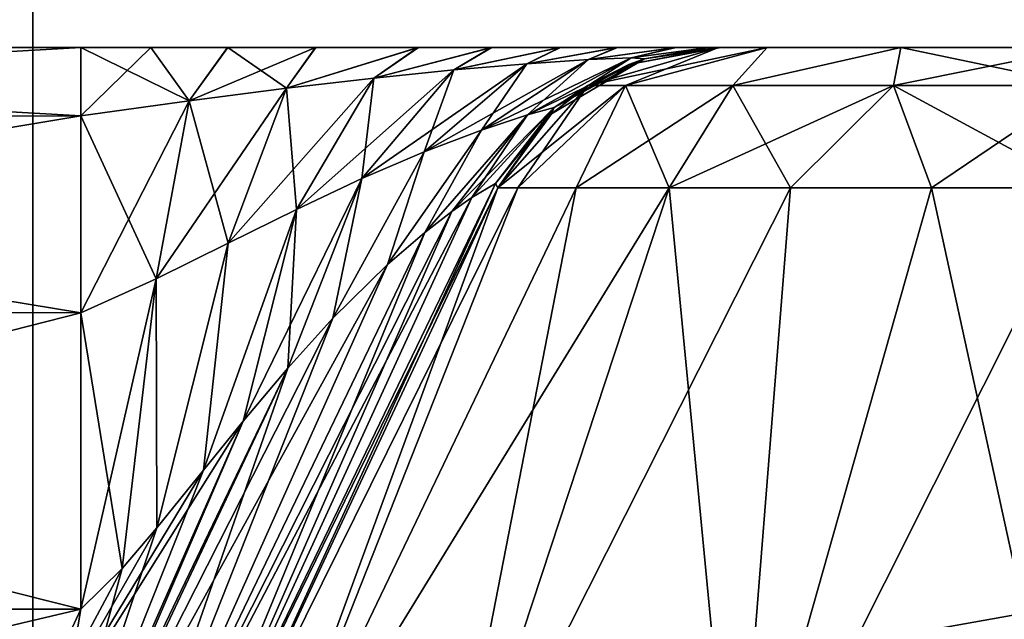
# Model space of a CAD drawing. Header units: millimetres. Extents: x -96 to 96, y -34 to 18.
# Tile 10 of 192: x -74.03 to -72, y -31.18 to -29.94. Entities that reach past the tile are written whole.
import ezdxf

# ---------------------------------------------------------------- set-up
doc = ezdxf.new("R2010")
doc.units = ezdxf.units.MM
doc.header["$LTSCALE"] = 65.185185
for name, color, linetype in [('103', 7, 'CONTINUOUS'), ('192', 7, 'CONTINUOUS'), ('194', 7, 'CONTINUOUS'), ('226', 7, 'CONTINUOUS'), ('238', 7, 'CONTINUOUS'), ('327', 7, 'CONTINUOUS'), ('328', 7, 'CONTINUOUS'), ('329', 7, 'CONTINUOUS'), ('372', 7, 'CONTINUOUS'), ('373', 7, 'CONTINUOUS'), ('374', 7, 'CONTINUOUS'), ('394', 7, 'CONTINUOUS'), ('395', 7, 'CONTINUOUS'), ('398', 7, 'CONTINUOUS'), ('399', 7, 'CONTINUOUS'), ('415', 7, 'CONTINUOUS'), ('427', 7, 'CONTINUOUS'), ('428', 7, 'CONTINUOUS'), ('429', 7, 'CONTINUOUS')]:
    doc.layers.add(name, color=color, linetype=linetype)

msp = doc.modelspace()

# ---------------------------------------------------------------- linework, layer by layer
at = {"layer": '103', "color": 7, "linetype": 'Continuous'}
for points in [[(-76.3673, -30, -3.7259), (-73.9008, -30, -3.7259), (-76.3673, -30, 3.7259), (-76.3673, -30, -3.7259)], [(-76.3673, -30, 3.7259), (-73.9008, -30, -3.7259), (-73.9008, -30, 3.7259), (-76.3673, -30, 3.7259)], [(-73.9008, -30, -3.7259), (-73.757, -30, -3.7408), (-73.9008, -30, 3.7259), (-73.9008, -30, -3.7259)], [(-73.9008, -30, 3.7259), (-73.757, -30, -3.7408), (-73.7572, -30, 3.7407), (-73.9008, -30, 3.7259)], [(-73.7572, -30, 3.7407), (-73.757, -30, -3.7408), (-73.5996, -30, 3.79), (-73.7572, -30, 3.7407)], [(-73.757, -30, -3.7408), (-73.5992, -30, -3.7902), (-73.5996, -30, 3.79), (-73.757, -30, -3.7408)], [(-73.5996, -30, 3.79), (-73.5992, -30, -3.7902), (-73.4189, -30, 3.8868), (-73.5996, -30, 3.79)], [(-73.5992, -30, -3.7902), (-73.4182, -30, -3.8872), (-73.4189, -30, 3.8868), (-73.5992, -30, -3.7902)], [(-73.4189, -30, 3.8868), (-73.4182, -30, -3.8872), (-73.2084, -30, 4.0514), (-73.4189, -30, 3.8868)], [(-73.4182, -30, -3.8872), (-73.2073, -30, -4.0525), (-73.2084, -30, 4.0514), (-73.4182, -30, -3.8872)], [(-73.2084, -30, 4.0514), (-73.2073, -30, -4.0525), (-73.0577, -30, 4.2049), (-73.2084, -30, 4.0514)], [(-73.2073, -30, -4.0525), (-73.0563, -30, -4.2064), (-73.0577, -30, 4.2049), (-73.2073, -30, -4.0525)], [(-73.0577, -30, 4.2049), (-73.0563, -30, -4.2064), (-72.9163, -30, 4.3813), (-73.0577, -30, 4.2049)], [(-73.0563, -30, -4.2064), (-72.9149, -30, -4.3831), (-72.9163, -30, 4.3813), (-73.0563, -30, -4.2064)], [(-72.9163, -30, 4.3813), (-72.9149, -30, -4.3831), (-72.7996, -30, 4.5617), (-72.9163, -30, 4.3813)], [(-72.9149, -30, -4.3831), (-72.7984, -30, -4.5637), (-72.7996, -30, 4.5617), (-72.9149, -30, -4.3831)], [(-72.7996, -30, 4.5617), (-72.7984, -30, -4.5637), (-72.6786, -30, 4.8162), (-72.7996, -30, 4.5617)], [(-72.7984, -30, -4.5637), (-72.6778, -30, -4.8184), (-72.6786, -30, 4.8162), (-72.7984, -30, -4.5637)], [(-72.6786, -30, 4.8162), (-72.6778, -30, -4.8184), (-72.6113, -30, 5.0532), (-72.6786, -30, 4.8162)], [(-72.6778, -30, -4.8184), (-72.6108, -30, -5.0556), (-72.6113, -30, 5.0532), (-72.6778, -30, -4.8184)], [(-72.6108, -30, -5.0556), (-72.5856, -30, -5.3042), (-72.6113, -30, 5.0532), (-72.6108, -30, -5.0556)], [(-72.6113, -30, 5.0532), (-72.5856, -30, -5.3042), (-72.5857, -30, 5.3017), (-72.6113, -30, 5.0532)], [(-72.5906, -30, 5.5878), (-72.5857, -30, 5.3017), (-72.5906, -30, 18.3417), (-72.5906, -30, 5.5878)], [(-72.5906, -30, -18.3417), (-72.4903, -30, -18.7161), (-72.5906, -30, -5.5878), (-72.5906, -30, -18.3417)], [(-72.5906, -30, -5.5878), (-72.4903, -30, -18.7161), (-72.5856, -30, -5.3042), (-72.5906, -30, -5.5878)], [(-72.5857, -30, 5.3017), (-72.4903, -30, -18.7161), (-72.5906, -30, 18.3417), (-72.5857, -30, 5.3017)], [(-72.5906, -30, 18.3417), (-72.4903, -30, -18.7161), (-72.4903, -30, 18.7161), (-72.5906, -30, 18.3417)], [(-72.5856, -30, -5.3042), (-72.4903, -30, -18.7161), (-72.5857, -30, 5.3017), (-72.5856, -30, -5.3042)], [(-72.4903, -30, -18.7161), (-72.2161, -30, -18.9903), (-72.4903, -30, 18.7161), (-72.4903, -30, -18.7161)], [(-72.4903, -30, 18.7161), (-72.2161, -30, -18.9903), (-72.2161, -30, 18.9903), (-72.4903, -30, 18.7161)], [(-72.2161, -30, -18.9903), (-71.8417, -30, -19.0906), (-72.2161, -30, 18.9903), (-72.2161, -30, -18.9903)], [(-72.2161, -30, 18.9903), (-71.8417, -30, -19.0906), (-71.8417, -30, 19.0906), (-72.2161, -30, 18.9903)]]:
    msp.add_3dface(points, dxfattribs=at)
at = {"layer": '192', "color": 7, "linetype": 'Continuous'}
for points in [[(-74, -28, -23.4466), (-75.0026, -31.5262, -23.0734), (-75.0697, -28, -23.2455), (-74, -28, -23.4466)], [(-74, -31.5262, -23.2618), (-75.0026, -31.5262, -23.0734), (-74, -28, -23.4466), (-74, -31.5262, -23.2618)]]:
    msp.add_3dface(points, dxfattribs=at)
at = {"layer": '194', "color": 7, "linetype": 'Continuous'}
for points in [[(-74, -31.5262, -23.2618), (-74, -28, -23.4466), (-54.25, -28, -23.4466), (-74, -31.5262, -23.2618)], [(-74, -31.5262, -23.2618), (-54.25, -28, -23.4466), (-54.25, -31.5262, -23.2618), (-74, -31.5262, -23.2618)]]:
    msp.add_3dface(points, dxfattribs=at)
at = {"layer": '226', "color": 7, "linetype": 'Continuous'}
for points in [[(-74, -31.5262, 23.2618), (-74, -28, 23.4466), (-75.0697, -28, 23.2455), (-74, -31.5262, 23.2618)], [(-75.0026, -31.5262, 23.0734), (-74, -31.5262, 23.2618), (-75.0697, -28, 23.2455), (-75.0026, -31.5262, 23.0734)]]:
    msp.add_3dface(points, dxfattribs=at)
at = {"layer": '238', "color": 7, "linetype": 'Continuous'}
for points in [[(-74, -28, 23.4466), (-74, -31.5262, 23.2618), (-54.25, -31.5262, 23.2618), (-74, -28, 23.4466)], [(-54.25, -28, 23.4466), (-74, -28, 23.4466), (-54.25, -31.5262, 23.2618), (-54.25, -28, 23.4466)]]:
    msp.add_3dface(points, dxfattribs=at)
at = {"layer": '327', "color": 7, "linetype": 'Continuous'}
for points in [[(-73.7071, -31.7113, -18.3417), (-73.5651, -31.7113, -19.0556), (-73.0437, -30.2887, -18.3417), (-73.7071, -31.7113, -18.3417)], [(-73.0437, -30.2887, -18.3417), (-73.5651, -31.7113, -19.0556), (-73.0028, -30.2887, -18.6528), (-73.0437, -30.2887, -18.3417)], [(-73.0028, -30.2887, -18.6528), (-73.5651, -31.7113, -19.0556), (-72.8827, -30.2887, -18.9427), (-73.0028, -30.2887, -18.6528)], [(-73.5651, -31.7113, -19.0556), (-73.1608, -31.7113, -19.6608), (-72.8827, -30.2887, -18.9427), (-73.5651, -31.7113, -19.0556)], [(-72.8827, -30.2887, -18.9427), (-73.1608, -31.7113, -19.6608), (-72.6917, -30.2887, -19.1917), (-72.8827, -30.2887, -18.9427)], [(-73.1608, -31.7113, -19.6608), (-72.5556, -31.7113, -20.0651), (-72.6917, -30.2887, -19.1917), (-73.1608, -31.7113, -19.6608)], [(-72.6917, -30.2887, -19.1917), (-72.5556, -31.7113, -20.0651), (-72.4427, -30.2887, -19.3827), (-72.6917, -30.2887, -19.1917)], [(-72.4427, -30.2887, -19.3827), (-72.5556, -31.7113, -20.0651), (-72.1528, -30.2887, -19.5028), (-72.4427, -30.2887, -19.3827)], [(-72.5556, -31.7113, -20.0651), (-71.8417, -31.7113, -20.2071), (-72.1528, -30.2887, -19.5028), (-72.5556, -31.7113, -20.0651)], [(-71.8417, -31.7113, -20.2071), (-71.8417, -30.2887, -19.5437), (-72.1528, -30.2887, -19.5028), (-71.8417, -31.7113, -20.2071)]]:
    msp.add_3dface(points, dxfattribs=at)
at = {"layer": '328', "color": 7, "linetype": 'Continuous'}
for points in [[(-73.7071, -31.7113, -18.3417), (-73.0437, -30.2887, -5.5878), (-73.7071, -31.7113, -6.2512), (-73.7071, -31.7113, -18.3417)], [(-73.0437, -30.2887, 18.3417), (-73.7071, -31.7113, 6.2512), (-73.0437, -30.2887, 5.5878), (-73.0437, -30.2887, 18.3417)], [(-73.7071, -31.7113, -18.3417), (-73.0437, -30.2887, -18.3417), (-73.0437, -30.2887, -5.5878), (-73.7071, -31.7113, -18.3417)], [(-73.7071, -31.7113, 18.3417), (-73.7071, -31.7113, 6.2512), (-73.0437, -30.2887, 18.3417), (-73.7071, -31.7113, 18.3417)]]:
    msp.add_3dface(points, dxfattribs=at)
at = {"layer": '329', "color": 7, "linetype": 'Continuous'}
for points in [[(-73.7071, -31.7113, 18.3417), (-73.0437, -30.2887, 18.3417), (-73.0028, -30.2887, 18.6528), (-73.7071, -31.7113, 18.3417)], [(-73.5651, -31.7113, 19.0556), (-73.7071, -31.7113, 18.3417), (-73.0028, -30.2887, 18.6528), (-73.5651, -31.7113, 19.0556)], [(-73.1608, -31.7113, 19.6608), (-73.5651, -31.7113, 19.0556), (-72.6917, -30.2887, 19.1917), (-73.1608, -31.7113, 19.6608)], [(-72.6917, -30.2887, 19.1917), (-73.5651, -31.7113, 19.0556), (-72.8827, -30.2887, 18.9427), (-72.6917, -30.2887, 19.1917)], [(-72.8827, -30.2887, 18.9427), (-73.5651, -31.7113, 19.0556), (-73.0028, -30.2887, 18.6528), (-72.8827, -30.2887, 18.9427)], [(-72.4427, -30.2887, 19.3827), (-73.1608, -31.7113, 19.6608), (-72.6917, -30.2887, 19.1917), (-72.4427, -30.2887, 19.3827)], [(-72.5556, -31.7113, 20.0651), (-73.1608, -31.7113, 19.6608), (-72.4427, -30.2887, 19.3827), (-72.5556, -31.7113, 20.0651)], [(-72.1528, -30.2887, 19.5028), (-72.5556, -31.7113, 20.0651), (-72.4427, -30.2887, 19.3827), (-72.1528, -30.2887, 19.5028)], [(-71.8417, -30.2887, 19.5437), (-72.5556, -31.7113, 20.0651), (-72.1528, -30.2887, 19.5028), (-71.8417, -30.2887, 19.5437)], [(-71.8417, -30.2887, 19.5437), (-71.8417, -31.7113, 20.2071), (-72.5556, -31.7113, 20.0651), (-71.8417, -30.2887, 19.5437)]]:
    msp.add_3dface(points, dxfattribs=at)
at = {"layer": '372', "color": 7, "linetype": 'Continuous'}
for points in [[(-72.8592, -30.0783, 18.3417), (-72.4903, -30, 18.7161), (-72.7818, -30.0783, 18.7311), (-72.8592, -30.0783, 18.3417)], [(-72.5906, -30, 18.3417), (-72.4903, -30, 18.7161), (-72.8592, -30.0783, 18.3417), (-72.5906, -30, 18.3417)], [(-72.7818, -30.0783, 18.7311), (-72.4903, -30, 18.7161), (-72.5612, -30.0783, 19.0612), (-72.7818, -30.0783, 18.7311)], [(-72.5612, -30.0783, 19.0612), (-72.2161, -30, 18.9903), (-72.2311, -30.0783, 19.2818), (-72.5612, -30.0783, 19.0612)], [(-72.4903, -30, 18.7161), (-72.2161, -30, 18.9903), (-72.5612, -30.0783, 19.0612), (-72.4903, -30, 18.7161)], [(-72.2161, -30, 18.9903), (-71.8417, -30, 19.0906), (-72.2311, -30.0783, 19.2818), (-72.2161, -30, 18.9903)], [(-71.8417, -30, 19.0906), (-71.8417, -30.0783, 19.3592), (-72.2311, -30.0783, 19.2818), (-71.8417, -30, 19.0906)], [(-73.0028, -30.2887, 18.6528), (-73.0437, -30.2887, 18.3417), (-72.7818, -30.0783, 18.7311), (-73.0028, -30.2887, 18.6528)], [(-73.0437, -30.2887, 18.3417), (-72.8592, -30.0783, 18.3417), (-72.7818, -30.0783, 18.7311), (-73.0437, -30.2887, 18.3417)], [(-72.8827, -30.2887, 18.9427), (-73.0028, -30.2887, 18.6528), (-72.7818, -30.0783, 18.7311), (-72.8827, -30.2887, 18.9427)], [(-72.8827, -30.2887, 18.9427), (-72.7818, -30.0783, 18.7311), (-72.5612, -30.0783, 19.0612), (-72.8827, -30.2887, 18.9427)], [(-72.6917, -30.2887, 19.1917), (-72.8827, -30.2887, 18.9427), (-72.5612, -30.0783, 19.0612), (-72.6917, -30.2887, 19.1917)], [(-72.6917, -30.2887, 19.1917), (-72.5612, -30.0783, 19.0612), (-72.2311, -30.0783, 19.2818), (-72.6917, -30.2887, 19.1917)], [(-72.4427, -30.2887, 19.3827), (-72.6917, -30.2887, 19.1917), (-72.2311, -30.0783, 19.2818), (-72.4427, -30.2887, 19.3827)], [(-72.1528, -30.2887, 19.5028), (-72.4427, -30.2887, 19.3827), (-72.2311, -30.0783, 19.2818), (-72.1528, -30.2887, 19.5028)], [(-71.8417, -30.0783, 19.3592), (-72.1528, -30.2887, 19.5028), (-72.2311, -30.0783, 19.2818), (-71.8417, -30.0783, 19.3592)], [(-71.8417, -30.2887, 19.5437), (-72.1528, -30.2887, 19.5028), (-71.8417, -30.0783, 19.3592), (-71.8417, -30.2887, 19.5437)]]:
    msp.add_3dface(points, dxfattribs=at)
at = {"layer": '373', "color": 7, "linetype": 'Continuous'}
for points in [[(-72.5906, -30, 5.5878), (-72.5906, -30, 18.3417), (-72.8592, -30.0783, 18.3417), (-72.5906, -30, 5.5878)], [(-72.5906, -30, 5.5878), (-72.8592, -30.0783, 18.3417), (-72.775, -30.0353, 5.5878), (-72.5906, -30, 5.5878)], [(-72.5906, -30, -18.3417), (-72.8592, -30.0783, -5.5878), (-72.8592, -30.0783, -18.3417), (-72.5906, -30, -18.3417)], [(-72.8592, -30.0783, -5.5878), (-72.5906, -30, -18.3417), (-72.775, -30.0353, -5.5878), (-72.8592, -30.0783, -5.5878)], [(-72.5906, -30, -18.3417), (-72.5906, -30, -5.5878), (-72.775, -30.0353, -5.5878), (-72.5906, -30, -18.3417)], [(-72.775, -30.0353, 5.5878), (-72.8592, -30.0783, 18.3417), (-72.8592, -30.0783, 5.5878), (-72.775, -30.0353, 5.5878)], [(-72.8592, -30.0783, 18.3417), (-73.0437, -30.2887, 18.3417), (-72.8592, -30.0783, 5.5878), (-72.8592, -30.0783, 18.3417)], [(-72.8592, -30.0783, 5.5878), (-73.0437, -30.2887, 18.3417), (-72.9337, -30.1363, 5.5878), (-72.8592, -30.0783, 5.5878)], [(-72.9337, -30.1363, -5.5878), (-73.0437, -30.2887, -5.5878), (-72.8592, -30.0783, -18.3417), (-72.9337, -30.1363, -5.5878)], [(-73.0437, -30.2887, -5.5878), (-73.0437, -30.2887, -18.3417), (-72.8592, -30.0783, -18.3417), (-73.0437, -30.2887, -5.5878)], [(-72.8592, -30.0783, -5.5878), (-72.9337, -30.1363, -5.5878), (-72.8592, -30.0783, -18.3417), (-72.8592, -30.0783, -5.5878)], [(-73.0437, -30.2887, 18.3417), (-73.0437, -30.2887, 5.5878), (-72.9337, -30.1363, 5.5878), (-73.0437, -30.2887, 18.3417)]]:
    msp.add_3dface(points, dxfattribs=at)
at = {"layer": '374', "color": 7, "linetype": 'Continuous'}
for points in [[(-72.5906, -30, -18.3417), (-72.8592, -30.0783, -18.3417), (-72.7818, -30.0783, -18.7311), (-72.5906, -30, -18.3417)], [(-72.5612, -30.0783, -19.0612), (-72.4903, -30, -18.7161), (-72.7818, -30.0783, -18.7311), (-72.5612, -30.0783, -19.0612)], [(-72.4903, -30, -18.7161), (-72.5906, -30, -18.3417), (-72.7818, -30.0783, -18.7311), (-72.4903, -30, -18.7161)], [(-72.2311, -30.0783, -19.2818), (-72.2161, -30, -18.9903), (-72.5612, -30.0783, -19.0612), (-72.2311, -30.0783, -19.2818)], [(-72.2161, -30, -18.9903), (-72.4903, -30, -18.7161), (-72.5612, -30.0783, -19.0612), (-72.2161, -30, -18.9903)], [(-71.8417, -30.0783, -19.3592), (-72.2161, -30, -18.9903), (-72.2311, -30.0783, -19.2818), (-71.8417, -30.0783, -19.3592)], [(-71.8417, -30, -19.0906), (-72.2161, -30, -18.9903), (-71.8417, -30.0783, -19.3592), (-71.8417, -30, -19.0906)], [(-73.0437, -30.2887, -18.3417), (-73.0028, -30.2887, -18.6528), (-72.8592, -30.0783, -18.3417), (-73.0437, -30.2887, -18.3417)], [(-73.0028, -30.2887, -18.6528), (-72.8827, -30.2887, -18.9427), (-72.7818, -30.0783, -18.7311), (-73.0028, -30.2887, -18.6528)], [(-72.8592, -30.0783, -18.3417), (-73.0028, -30.2887, -18.6528), (-72.7818, -30.0783, -18.7311), (-72.8592, -30.0783, -18.3417)], [(-72.8827, -30.2887, -18.9427), (-72.6917, -30.2887, -19.1917), (-72.7818, -30.0783, -18.7311), (-72.8827, -30.2887, -18.9427)], [(-72.6917, -30.2887, -19.1917), (-72.5612, -30.0783, -19.0612), (-72.7818, -30.0783, -18.7311), (-72.6917, -30.2887, -19.1917)], [(-72.6917, -30.2887, -19.1917), (-72.4427, -30.2887, -19.3827), (-72.5612, -30.0783, -19.0612), (-72.6917, -30.2887, -19.1917)], [(-72.4427, -30.2887, -19.3827), (-72.2311, -30.0783, -19.2818), (-72.5612, -30.0783, -19.0612), (-72.4427, -30.2887, -19.3827)], [(-72.4427, -30.2887, -19.3827), (-72.1528, -30.2887, -19.5028), (-72.2311, -30.0783, -19.2818), (-72.4427, -30.2887, -19.3827)], [(-71.8417, -30.2887, -19.5437), (-71.8417, -30.0783, -19.3592), (-72.2311, -30.0783, -19.2818), (-71.8417, -30.2887, -19.5437)], [(-72.1528, -30.2887, -19.5028), (-71.8417, -30.2887, -19.5437), (-72.2311, -30.0783, -19.2818), (-72.1528, -30.2887, -19.5028)]]:
    msp.add_3dface(points, dxfattribs=at)
at = {"layer": '394', "color": 7, "linetype": 'Continuous'}
for points in [[(-73.9008, -31.1548, 5.5385), (-76.2624, -31.7113, 5.798), (-76.2916, -31.1548, 5.5385), (-73.9008, -31.1548, 5.5385)], [(-74.1603, -31.7113, 5.798), (-76.2624, -31.7113, 5.798), (-73.9008, -31.1548, 5.5385), (-74.1603, -31.7113, 5.798)]]:
    msp.add_3dface(points, dxfattribs=at)
at = {"layer": '395', "color": 7, "linetype": 'Continuous'}
msp.add_3dface([(-76.2916, -31.1548, -5.5385), (-74.1603, -31.7113, -5.798), (-73.9008, -31.1548, -5.5385), (-76.2916, -31.1548, -5.5385)], dxfattribs=at)
at = {"layer": '398', "color": 7, "linetype": 'Continuous'}
for points in [[(-73.9008, -30, -3.7259), (-76.3673, -30, -3.7259), (-76.358, -30.1411, -4.4638), (-73.9008, -30, -3.7259)], [(-73.9008, -30.141, -4.4636), (-73.9008, -30, -3.7259), (-76.358, -30.1411, -4.4638), (-73.9008, -30.141, -4.4636)], [(-76.3316, -30.5451, -5.0982), (-73.9008, -30.141, -4.4636), (-76.358, -30.1411, -4.4638), (-76.3316, -30.5451, -5.0982)], [(-73.9008, -30.5453, -5.0983), (-73.9008, -30.141, -4.4636), (-76.3316, -30.5451, -5.0982), (-73.9008, -30.5453, -5.0983)], [(-76.2916, -31.1548, -5.5385), (-73.9008, -30.5453, -5.0983), (-76.3316, -30.5451, -5.0982), (-76.2916, -31.1548, -5.5385)], [(-76.2916, -31.1548, -5.5385), (-73.9008, -31.1548, -5.5385), (-73.9008, -30.5453, -5.0983), (-76.2916, -31.1548, -5.5385)]]:
    msp.add_3dface(points, dxfattribs=at)
at = {"layer": '399', "color": 7, "linetype": 'Continuous'}
for points in [[(-76.3673, -30, 3.7259), (-73.9008, -30, 3.7259), (-73.9008, -30.141, 4.4636), (-76.3673, -30, 3.7259)], [(-76.3673, -30, 3.7259), (-73.9008, -30.141, 4.4636), (-76.358, -30.1411, 4.4638), (-76.3673, -30, 3.7259)], [(-73.9008, -30.141, 4.4636), (-73.9008, -30.5453, 5.0983), (-76.358, -30.1411, 4.4638), (-73.9008, -30.141, 4.4636)], [(-76.358, -30.1411, 4.4638), (-73.9008, -30.5453, 5.0983), (-76.3316, -30.5451, 5.0982), (-76.358, -30.1411, 4.4638)], [(-73.9008, -31.1548, 5.5385), (-76.2916, -31.1548, 5.5385), (-76.3316, -30.5451, 5.0982), (-73.9008, -31.1548, 5.5385)], [(-73.9008, -30.5453, 5.0983), (-73.9008, -31.1548, 5.5385), (-76.3316, -30.5451, 5.0982), (-73.9008, -30.5453, 5.0983)]]:
    msp.add_3dface(points, dxfattribs=at)
at = {"layer": '415', "color": 7, "linetype": 'Continuous'}
for points in [[(-73.0491, -30.2798, 5.4852), (-73.0437, -30.2887, 5.5878), (-73.7623, -31.7588, 6.0942), (-73.0491, -30.2798, 5.4852)], [(-73.0973, -30.3085, 5.3919), (-73.0491, -30.2798, 5.4852), (-73.7623, -31.7588, 6.0942), (-73.0973, -30.3085, 5.3919)], [(-73.0437, -30.2887, 5.5878), (-73.7071, -31.7113, 6.2512), (-73.7623, -31.7588, 6.0942), (-73.0437, -30.2887, 5.5878)], [(-73.8651, -31.7753, 5.956), (-73.0973, -30.3085, 5.3919), (-73.7623, -31.7588, 6.0942), (-73.8651, -31.7753, 5.956)], [(-73.1386, -30.3375, 5.3552), (-73.0973, -30.3085, 5.3919), (-73.8651, -31.7753, 5.956), (-73.1386, -30.3375, 5.3552)], [(-73.1943, -30.3804, 5.3275), (-73.1386, -30.3375, 5.3552), (-73.8651, -31.7753, 5.956), (-73.1943, -30.3804, 5.3275)], [(-73.2709, -30.4463, 5.3128), (-73.1943, -30.3804, 5.3275), (-73.8651, -31.7753, 5.956), (-73.2709, -30.4463, 5.3128)], [(-73.3828, -30.5564, 5.3214), (-73.2709, -30.4463, 5.3128), (-73.9942, -31.7607, 5.8582), (-73.3828, -30.5564, 5.3214)], [(-73.9942, -31.7607, 5.8582), (-73.2709, -30.4463, 5.3128), (-73.8651, -31.7753, 5.956), (-73.9942, -31.7607, 5.8582)], [(-73.4758, -30.6591, 5.3465), (-73.3828, -30.5564, 5.3214), (-73.9942, -31.7607, 5.8582), (-73.4758, -30.6591, 5.3465)], [(-73.5677, -30.7685, 5.382), (-73.4758, -30.6591, 5.3465), (-74.0033, -31.7588, 5.8532), (-73.5677, -30.7685, 5.382)], [(-74.0033, -31.7588, 5.8532), (-73.4758, -30.6591, 5.3465), (-73.9942, -31.7607, 5.8582), (-74.0033, -31.7588, 5.8532)], [(-73.5677, -30.7685, 5.382), (-74.1603, -31.7113, 5.798), (-73.6488, -30.8689, 5.4191), (-73.5677, -30.7685, 5.382)], [(-74.1603, -31.7113, 5.798), (-73.5677, -30.7685, 5.382), (-74.0033, -31.7588, 5.8532), (-74.1603, -31.7113, 5.798)], [(-73.6488, -30.8689, 5.4191), (-74.1603, -31.7113, 5.798), (-73.7446, -30.9877, 5.4665), (-73.6488, -30.8689, 5.4191)], [(-73.7446, -30.9877, 5.4665), (-74.1603, -31.7113, 5.798), (-73.8158, -31.0711, 5.5015), (-73.7446, -30.9877, 5.4665)], [(-74.1603, -31.7113, 5.798), (-73.9008, -31.1548, 5.5385), (-73.8158, -31.0711, 5.5015), (-74.1603, -31.7113, 5.798)]]:
    msp.add_3dface(points, dxfattribs=at)
at = {"layer": '427', "color": 7, "linetype": 'Continuous'}
for points in [[(-73.7623, -31.7588, -6.0942), (-73.7071, -31.7113, -6.2512), (-73.0491, -30.2798, -5.4852), (-73.7623, -31.7588, -6.0942)], [(-73.0973, -30.3085, -5.3919), (-73.7623, -31.7588, -6.0942), (-73.0491, -30.2798, -5.4852), (-73.0973, -30.3085, -5.3919)], [(-73.7071, -31.7113, -6.2512), (-73.0437, -30.2887, -5.5878), (-73.0491, -30.2798, -5.4852), (-73.7071, -31.7113, -6.2512)], [(-73.1386, -30.3375, -5.3552), (-73.7623, -31.7588, -6.0942), (-73.0973, -30.3085, -5.3919), (-73.1386, -30.3375, -5.3552)], [(-73.1943, -30.3804, -5.3275), (-73.7623, -31.7588, -6.0942), (-73.1386, -30.3375, -5.3552), (-73.1943, -30.3804, -5.3275)], [(-73.8651, -31.7753, -5.956), (-73.7623, -31.7588, -6.0942), (-73.1943, -30.3804, -5.3275), (-73.8651, -31.7753, -5.956)], [(-73.2709, -30.4463, -5.3128), (-73.8651, -31.7753, -5.956), (-73.1943, -30.3804, -5.3275), (-73.2709, -30.4463, -5.3128)], [(-73.3828, -30.5564, -5.3214), (-73.8651, -31.7753, -5.956), (-73.2709, -30.4463, -5.3128), (-73.3828, -30.5564, -5.3214)], [(-73.4758, -30.6591, -5.3465), (-73.8651, -31.7753, -5.956), (-73.3828, -30.5564, -5.3214), (-73.4758, -30.6591, -5.3465)], [(-73.9942, -31.7607, -5.8582), (-73.8651, -31.7753, -5.956), (-73.4758, -30.6591, -5.3465), (-73.9942, -31.7607, -5.8582)], [(-73.5677, -30.7685, -5.382), (-73.9942, -31.7607, -5.8582), (-73.4758, -30.6591, -5.3465), (-73.5677, -30.7685, -5.382)], [(-74.0033, -31.7588, -5.8532), (-73.9942, -31.7607, -5.8582), (-73.5677, -30.7685, -5.382), (-74.0033, -31.7588, -5.8532)], [(-73.6488, -30.8689, -5.4191), (-74.0033, -31.7588, -5.8532), (-73.5677, -30.7685, -5.382), (-73.6488, -30.8689, -5.4191)], [(-73.7446, -30.9877, -5.4665), (-74.0033, -31.7588, -5.8532), (-73.6488, -30.8689, -5.4191), (-73.7446, -30.9877, -5.4665)], [(-73.8158, -31.0711, -5.5015), (-74.0033, -31.7588, -5.8532), (-73.7446, -30.9877, -5.4665), (-73.8158, -31.0711, -5.5015)], [(-73.9008, -31.1548, -5.5385), (-74.0033, -31.7588, -5.8532), (-73.8158, -31.0711, -5.5015), (-73.9008, -31.1548, -5.5385)], [(-73.9008, -31.1548, -5.5385), (-74.1603, -31.7113, -5.798), (-74.0033, -31.7588, -5.8532), (-73.9008, -31.1548, -5.5385)]]:
    msp.add_3dface(points, dxfattribs=at)
at = {"layer": '428', "color": 7, "linetype": 'Continuous'}
for points in [[(-73.9008, -30, 3.7259), (-73.7572, -30, 3.7407), (-73.9008, -30.141, 4.4636), (-73.9008, -30, 3.7259)], [(-73.9008, -30.141, 4.4636), (-73.7572, -30, 3.7407), (-73.6784, -30.11, 4.4243), (-73.9008, -30.141, 4.4636)], [(-73.7572, -30, 3.7407), (-73.5996, -30, 3.79), (-73.6784, -30.11, 4.4243), (-73.7572, -30, 3.7407)], [(-73.4189, -30, 3.8868), (-73.4785, -30.0842, 4.4491), (-73.6784, -30.11, 4.4243), (-73.4189, -30, 3.8868)], [(-73.5996, -30, 3.79), (-73.4189, -30, 3.8868), (-73.6784, -30.11, 4.4243), (-73.5996, -30, 3.79)], [(-73.2084, -30, 4.0514), (-73.299, -30.0632, 4.5125), (-73.4785, -30.0842, 4.4491), (-73.2084, -30, 4.0514)], [(-73.4189, -30, 3.8868), (-73.2084, -30, 4.0514), (-73.4785, -30.0842, 4.4491), (-73.4189, -30, 3.8868)], [(-73.2084, -30, 4.0514), (-73.0577, -30, 4.2049), (-73.299, -30.0632, 4.5125), (-73.2084, -30, 4.0514)], [(-73.0577, -30, 4.2049), (-73.1343, -30.0464, 4.6066), (-73.299, -30.0632, 4.5125), (-73.0577, -30, 4.2049)], [(-73.0577, -30, 4.2049), (-72.9163, -30, 4.3813), (-73.1343, -30.0464, 4.6066), (-73.0577, -30, 4.2049)], [(-72.9163, -30, 4.3813), (-72.9845, -30.0336, 4.733), (-73.1343, -30.0464, 4.6066), (-72.9163, -30, 4.3813)], [(-72.7996, -30, 4.5617), (-72.8574, -30.0251, 4.8969), (-72.9845, -30.0336, 4.733), (-72.7996, -30, 4.5617)], [(-72.9163, -30, 4.3813), (-72.7996, -30, 4.5617), (-72.9845, -30.0336, 4.733), (-72.9163, -30, 4.3813)], [(-72.6786, -30, 4.8162), (-72.77, -30.0214, 5.101), (-72.8574, -30.0251, 4.8969), (-72.6786, -30, 4.8162)], [(-72.7996, -30, 4.5617), (-72.6786, -30, 4.8162), (-72.8574, -30.0251, 4.8969), (-72.7996, -30, 4.5617)], [(-72.5906, -30, 5.5878), (-72.775, -30.0353, 5.5878), (-72.7423, -30.0235, 5.3375), (-72.5906, -30, 5.5878)], [(-72.6113, -30, 5.0532), (-72.7423, -30.0235, 5.3375), (-72.77, -30.0214, 5.101), (-72.6113, -30, 5.0532)], [(-72.6786, -30, 4.8162), (-72.6113, -30, 5.0532), (-72.77, -30.0214, 5.101), (-72.6786, -30, 4.8162)], [(-72.5857, -30, 5.3017), (-72.5906, -30, 5.5878), (-72.7423, -30.0235, 5.3375), (-72.5857, -30, 5.3017)], [(-72.6113, -30, 5.0532), (-72.5857, -30, 5.3017), (-72.7423, -30.0235, 5.3375), (-72.6113, -30, 5.0532)], [(-72.8574, -30.0251, 4.8969), (-73.1954, -30.2147, 5.065), (-72.9845, -30.0336, 4.733), (-72.8574, -30.0251, 4.8969)], [(-73.0779, -30.1701, 5.1342), (-73.1954, -30.2147, 5.065), (-72.8574, -30.0251, 4.8969), (-73.0779, -30.1701, 5.1342)], [(-72.9829, -30.1386, 5.2433), (-73.0779, -30.1701, 5.1342), (-72.77, -30.0214, 5.101), (-72.9829, -30.1386, 5.2433)], [(-72.77, -30.0214, 5.101), (-73.0779, -30.1701, 5.1342), (-72.8574, -30.0251, 4.8969), (-72.77, -30.0214, 5.101)], [(-72.7423, -30.0235, 5.3375), (-72.9829, -30.1386, 5.2433), (-72.77, -30.0214, 5.101), (-72.7423, -30.0235, 5.3375)], [(-72.9284, -30.1237, 5.396), (-72.9829, -30.1386, 5.2433), (-72.7423, -30.0235, 5.3375), (-72.9284, -30.1237, 5.396)], [(-72.775, -30.0353, 5.5878), (-72.9284, -30.1237, 5.396), (-72.7423, -30.0235, 5.3375), (-72.775, -30.0353, 5.5878)], [(-73.1343, -30.0464, 4.6066), (-73.458, -30.3332, 5.0144), (-73.299, -30.0632, 4.5125), (-73.1343, -30.0464, 4.6066)], [(-73.3238, -30.2698, 5.0276), (-73.458, -30.3332, 5.0144), (-73.1343, -30.0464, 4.6066), (-73.3238, -30.2698, 5.0276)], [(-73.1954, -30.2147, 5.065), (-73.3238, -30.2698, 5.0276), (-72.9845, -30.0336, 4.733), (-73.1954, -30.2147, 5.065)], [(-72.9845, -30.0336, 4.733), (-73.3238, -30.2698, 5.0276), (-73.1343, -30.0464, 4.6066), (-72.9845, -30.0336, 4.733)], [(-72.775, -30.0353, 5.5878), (-72.8592, -30.0783, 5.5878), (-72.9284, -30.1237, 5.396), (-72.775, -30.0353, 5.5878)], [(-73.299, -30.0632, 4.5125), (-73.598, -30.4027, 5.0209), (-73.4785, -30.0842, 4.4491), (-73.299, -30.0632, 4.5125)], [(-73.458, -30.3332, 5.0144), (-73.598, -30.4027, 5.0209), (-73.299, -30.0632, 4.5125), (-73.458, -30.3332, 5.0144)], [(-73.598, -30.4027, 5.0209), (-73.7461, -30.4759, 5.0472), (-73.4785, -30.0842, 4.4491), (-73.598, -30.4027, 5.0209)], [(-73.4785, -30.0842, 4.4491), (-73.7461, -30.4759, 5.0472), (-73.6784, -30.11, 4.4243), (-73.4785, -30.0842, 4.4491)], [(-72.8592, -30.0783, 5.5878), (-72.9337, -30.1363, 5.5878), (-72.9284, -30.1237, 5.396), (-72.8592, -30.0783, 5.5878)], [(-73.7461, -30.4759, 5.0472), (-73.9008, -30.5453, 5.0983), (-73.6784, -30.11, 4.4243), (-73.7461, -30.4759, 5.0472)], [(-73.9008, -30.5453, 5.0983), (-73.9008, -30.141, 4.4636), (-73.6784, -30.11, 4.4243), (-73.9008, -30.5453, 5.0983)], [(-72.9284, -30.1237, 5.396), (-73.1386, -30.3375, 5.3552), (-72.9829, -30.1386, 5.2433), (-72.9284, -30.1237, 5.396)], [(-73.0973, -30.3085, 5.3919), (-73.1386, -30.3375, 5.3552), (-72.9284, -30.1237, 5.396), (-73.0973, -30.3085, 5.3919)], [(-73.0491, -30.2798, 5.4852), (-73.0973, -30.3085, 5.3919), (-72.9284, -30.1237, 5.396), (-73.0491, -30.2798, 5.4852)], [(-72.9337, -30.1363, 5.5878), (-73.0491, -30.2798, 5.4852), (-72.9284, -30.1237, 5.396), (-72.9337, -30.1363, 5.5878)], [(-72.9829, -30.1386, 5.2433), (-73.1943, -30.3804, 5.3275), (-73.0779, -30.1701, 5.1342), (-72.9829, -30.1386, 5.2433)], [(-73.1386, -30.3375, 5.3552), (-73.1943, -30.3804, 5.3275), (-72.9829, -30.1386, 5.2433), (-73.1386, -30.3375, 5.3552)], [(-72.9337, -30.1363, 5.5878), (-73.0437, -30.2887, 5.5878), (-73.0491, -30.2798, 5.4852), (-72.9337, -30.1363, 5.5878)], [(-73.1943, -30.3804, 5.3275), (-73.2709, -30.4463, 5.3128), (-73.0779, -30.1701, 5.1342), (-73.1943, -30.3804, 5.3275)], [(-73.0779, -30.1701, 5.1342), (-73.2709, -30.4463, 5.3128), (-73.1954, -30.2147, 5.065), (-73.0779, -30.1701, 5.1342)], [(-73.2709, -30.4463, 5.3128), (-73.3828, -30.5564, 5.3214), (-73.1954, -30.2147, 5.065), (-73.2709, -30.4463, 5.3128)], [(-73.1954, -30.2147, 5.065), (-73.3828, -30.5564, 5.3214), (-73.3238, -30.2698, 5.0276), (-73.1954, -30.2147, 5.065)], [(-73.4758, -30.6591, 5.3465), (-73.5677, -30.7685, 5.382), (-73.3238, -30.2698, 5.0276), (-73.4758, -30.6591, 5.3465)], [(-73.3238, -30.2698, 5.0276), (-73.5677, -30.7685, 5.382), (-73.458, -30.3332, 5.0144), (-73.3238, -30.2698, 5.0276)], [(-73.3828, -30.5564, 5.3214), (-73.4758, -30.6591, 5.3465), (-73.3238, -30.2698, 5.0276), (-73.3828, -30.5564, 5.3214)], [(-73.458, -30.3332, 5.0144), (-73.6488, -30.8689, 5.4191), (-73.598, -30.4027, 5.0209), (-73.458, -30.3332, 5.0144)], [(-73.5677, -30.7685, 5.382), (-73.6488, -30.8689, 5.4191), (-73.458, -30.3332, 5.0144), (-73.5677, -30.7685, 5.382)], [(-73.598, -30.4027, 5.0209), (-73.7446, -30.9877, 5.4665), (-73.7461, -30.4759, 5.0472), (-73.598, -30.4027, 5.0209)], [(-73.6488, -30.8689, 5.4191), (-73.7446, -30.9877, 5.4665), (-73.598, -30.4027, 5.0209), (-73.6488, -30.8689, 5.4191)], [(-73.9008, -31.1548, 5.5385), (-73.9008, -30.5453, 5.0983), (-73.7461, -30.4759, 5.0472), (-73.9008, -31.1548, 5.5385)], [(-73.8158, -31.0711, 5.5015), (-73.9008, -31.1548, 5.5385), (-73.7461, -30.4759, 5.0472), (-73.8158, -31.0711, 5.5015)], [(-73.7446, -30.9877, 5.4665), (-73.8158, -31.0711, 5.5015), (-73.7461, -30.4759, 5.0472), (-73.7446, -30.9877, 5.4665)]]:
    msp.add_3dface(points, dxfattribs=at)
at = {"layer": '429', "color": 7, "linetype": 'Continuous'}
for points in [[(-73.9008, -30, -3.7259), (-73.9008, -30.141, -4.4636), (-73.6784, -30.11, -4.4243), (-73.9008, -30, -3.7259)], [(-73.757, -30, -3.7408), (-73.9008, -30, -3.7259), (-73.6784, -30.11, -4.4243), (-73.757, -30, -3.7408)], [(-73.5992, -30, -3.7902), (-73.757, -30, -3.7408), (-73.6784, -30.11, -4.4243), (-73.5992, -30, -3.7902)], [(-73.5992, -30, -3.7902), (-73.6784, -30.11, -4.4243), (-73.4785, -30.0842, -4.4491), (-73.5992, -30, -3.7902)], [(-73.4182, -30, -3.8872), (-73.5992, -30, -3.7902), (-73.4785, -30.0842, -4.4491), (-73.4182, -30, -3.8872)], [(-73.2073, -30, -4.0525), (-73.4182, -30, -3.8872), (-73.4785, -30.0842, -4.4491), (-73.2073, -30, -4.0525)], [(-73.2073, -30, -4.0525), (-73.4785, -30.0842, -4.4491), (-73.299, -30.0632, -4.5125), (-73.2073, -30, -4.0525)], [(-73.0563, -30, -4.2064), (-73.299, -30.0632, -4.5125), (-73.1343, -30.0464, -4.6066), (-73.0563, -30, -4.2064)], [(-73.0563, -30, -4.2064), (-73.2073, -30, -4.0525), (-73.299, -30.0632, -4.5125), (-73.0563, -30, -4.2064)], [(-72.9149, -30, -4.3831), (-73.0563, -30, -4.2064), (-73.1343, -30.0464, -4.6066), (-72.9149, -30, -4.3831)], [(-72.9149, -30, -4.3831), (-73.1343, -30.0464, -4.6066), (-72.9845, -30.0336, -4.733), (-72.9149, -30, -4.3831)], [(-72.7984, -30, -4.5637), (-72.9845, -30.0336, -4.733), (-72.8574, -30.0251, -4.8969), (-72.7984, -30, -4.5637)], [(-72.7984, -30, -4.5637), (-72.9149, -30, -4.3831), (-72.9845, -30.0336, -4.733), (-72.7984, -30, -4.5637)], [(-72.6778, -30, -4.8184), (-72.7984, -30, -4.5637), (-72.8574, -30.0251, -4.8969), (-72.6778, -30, -4.8184)], [(-72.6778, -30, -4.8184), (-72.8574, -30.0251, -4.8969), (-72.77, -30.0214, -5.101), (-72.6778, -30, -4.8184)], [(-72.775, -30.0353, -5.5878), (-72.5856, -30, -5.3042), (-72.7423, -30.0235, -5.3375), (-72.775, -30.0353, -5.5878)], [(-72.5906, -30, -5.5878), (-72.5856, -30, -5.3042), (-72.775, -30.0353, -5.5878), (-72.5906, -30, -5.5878)], [(-72.6108, -30, -5.0556), (-72.6778, -30, -4.8184), (-72.77, -30.0214, -5.101), (-72.6108, -30, -5.0556)], [(-72.6108, -30, -5.0556), (-72.77, -30.0214, -5.101), (-72.7423, -30.0235, -5.3375), (-72.6108, -30, -5.0556)], [(-72.5856, -30, -5.3042), (-72.6108, -30, -5.0556), (-72.7423, -30.0235, -5.3375), (-72.5856, -30, -5.3042)], [(-73.0779, -30.1701, -5.1342), (-72.9829, -30.1386, -5.2433), (-72.8574, -30.0251, -4.8969), (-73.0779, -30.1701, -5.1342)], [(-72.9845, -30.0336, -4.733), (-73.0779, -30.1701, -5.1342), (-72.8574, -30.0251, -4.8969), (-72.9845, -30.0336, -4.733)], [(-72.9829, -30.1386, -5.2433), (-72.9284, -30.1237, -5.396), (-72.77, -30.0214, -5.101), (-72.9829, -30.1386, -5.2433)], [(-72.8574, -30.0251, -4.8969), (-72.9829, -30.1386, -5.2433), (-72.77, -30.0214, -5.101), (-72.8574, -30.0251, -4.8969)], [(-72.9337, -30.1363, -5.5878), (-72.8592, -30.0783, -5.5878), (-72.7423, -30.0235, -5.3375), (-72.9337, -30.1363, -5.5878)], [(-72.9284, -30.1237, -5.396), (-72.9337, -30.1363, -5.5878), (-72.7423, -30.0235, -5.3375), (-72.9284, -30.1237, -5.396)], [(-72.77, -30.0214, -5.101), (-72.9284, -30.1237, -5.396), (-72.7423, -30.0235, -5.3375), (-72.77, -30.0214, -5.101)], [(-72.8592, -30.0783, -5.5878), (-72.775, -30.0353, -5.5878), (-72.7423, -30.0235, -5.3375), (-72.8592, -30.0783, -5.5878)], [(-73.299, -30.0632, -4.5125), (-73.3238, -30.2698, -5.0276), (-73.1343, -30.0464, -4.6066), (-73.299, -30.0632, -4.5125)], [(-73.3238, -30.2698, -5.0276), (-73.1954, -30.2147, -5.065), (-73.1343, -30.0464, -4.6066), (-73.3238, -30.2698, -5.0276)], [(-73.1343, -30.0464, -4.6066), (-73.1954, -30.2147, -5.065), (-72.9845, -30.0336, -4.733), (-73.1343, -30.0464, -4.6066)], [(-73.1954, -30.2147, -5.065), (-73.0779, -30.1701, -5.1342), (-72.9845, -30.0336, -4.733), (-73.1954, -30.2147, -5.065)], [(-73.4785, -30.0842, -4.4491), (-73.458, -30.3332, -5.0144), (-73.299, -30.0632, -4.5125), (-73.4785, -30.0842, -4.4491)], [(-73.458, -30.3332, -5.0144), (-73.3238, -30.2698, -5.0276), (-73.299, -30.0632, -4.5125), (-73.458, -30.3332, -5.0144)], [(-73.6784, -30.11, -4.4243), (-73.598, -30.4027, -5.0209), (-73.4785, -30.0842, -4.4491), (-73.6784, -30.11, -4.4243)], [(-73.598, -30.4027, -5.0209), (-73.458, -30.3332, -5.0144), (-73.4785, -30.0842, -4.4491), (-73.598, -30.4027, -5.0209)], [(-73.9008, -30.141, -4.4636), (-73.7461, -30.4759, -5.0472), (-73.6784, -30.11, -4.4243), (-73.9008, -30.141, -4.4636)], [(-73.7461, -30.4759, -5.0472), (-73.598, -30.4027, -5.0209), (-73.6784, -30.11, -4.4243), (-73.7461, -30.4759, -5.0472)], [(-72.9829, -30.1386, -5.2433), (-73.0973, -30.3085, -5.3919), (-72.9284, -30.1237, -5.396), (-72.9829, -30.1386, -5.2433)], [(-73.0973, -30.3085, -5.3919), (-73.0491, -30.2798, -5.4852), (-72.9284, -30.1237, -5.396), (-73.0973, -30.3085, -5.3919)], [(-73.0491, -30.2798, -5.4852), (-73.0437, -30.2887, -5.5878), (-72.9284, -30.1237, -5.396), (-73.0491, -30.2798, -5.4852)], [(-73.0437, -30.2887, -5.5878), (-72.9337, -30.1363, -5.5878), (-72.9284, -30.1237, -5.396), (-73.0437, -30.2887, -5.5878)], [(-73.9008, -30.141, -4.4636), (-73.9008, -30.5453, -5.0983), (-73.7461, -30.4759, -5.0472), (-73.9008, -30.141, -4.4636)], [(-73.1943, -30.3804, -5.3275), (-73.1386, -30.3375, -5.3552), (-72.9829, -30.1386, -5.2433), (-73.1943, -30.3804, -5.3275)], [(-73.0779, -30.1701, -5.1342), (-73.1943, -30.3804, -5.3275), (-72.9829, -30.1386, -5.2433), (-73.0779, -30.1701, -5.1342)], [(-73.1386, -30.3375, -5.3552), (-73.0973, -30.3085, -5.3919), (-72.9829, -30.1386, -5.2433), (-73.1386, -30.3375, -5.3552)], [(-73.2709, -30.4463, -5.3128), (-73.1943, -30.3804, -5.3275), (-73.0779, -30.1701, -5.1342), (-73.2709, -30.4463, -5.3128)], [(-73.1954, -30.2147, -5.065), (-73.2709, -30.4463, -5.3128), (-73.0779, -30.1701, -5.1342), (-73.1954, -30.2147, -5.065)], [(-73.3238, -30.2698, -5.0276), (-73.3828, -30.5564, -5.3214), (-73.1954, -30.2147, -5.065), (-73.3238, -30.2698, -5.0276)], [(-73.3828, -30.5564, -5.3214), (-73.2709, -30.4463, -5.3128), (-73.1954, -30.2147, -5.065), (-73.3828, -30.5564, -5.3214)], [(-73.4758, -30.6591, -5.3465), (-73.3828, -30.5564, -5.3214), (-73.3238, -30.2698, -5.0276), (-73.4758, -30.6591, -5.3465)], [(-73.458, -30.3332, -5.0144), (-73.4758, -30.6591, -5.3465), (-73.3238, -30.2698, -5.0276), (-73.458, -30.3332, -5.0144)], [(-73.6488, -30.8689, -5.4191), (-73.5677, -30.7685, -5.382), (-73.458, -30.3332, -5.0144), (-73.6488, -30.8689, -5.4191)], [(-73.598, -30.4027, -5.0209), (-73.6488, -30.8689, -5.4191), (-73.458, -30.3332, -5.0144), (-73.598, -30.4027, -5.0209)], [(-73.5677, -30.7685, -5.382), (-73.4758, -30.6591, -5.3465), (-73.458, -30.3332, -5.0144), (-73.5677, -30.7685, -5.382)], [(-73.7461, -30.4759, -5.0472), (-73.7446, -30.9877, -5.4665), (-73.598, -30.4027, -5.0209), (-73.7461, -30.4759, -5.0472)], [(-73.7446, -30.9877, -5.4665), (-73.6488, -30.8689, -5.4191), (-73.598, -30.4027, -5.0209), (-73.7446, -30.9877, -5.4665)], [(-73.9008, -30.5453, -5.0983), (-73.8158, -31.0711, -5.5015), (-73.7461, -30.4759, -5.0472), (-73.9008, -30.5453, -5.0983)], [(-73.8158, -31.0711, -5.5015), (-73.7446, -30.9877, -5.4665), (-73.7461, -30.4759, -5.0472), (-73.8158, -31.0711, -5.5015)], [(-73.9008, -30.5453, -5.0983), (-73.9008, -31.1548, -5.5385), (-73.8158, -31.0711, -5.5015), (-73.9008, -30.5453, -5.0983)]]:
    msp.add_3dface(points, dxfattribs=at)

doc.saveas('drawing.dxf')
